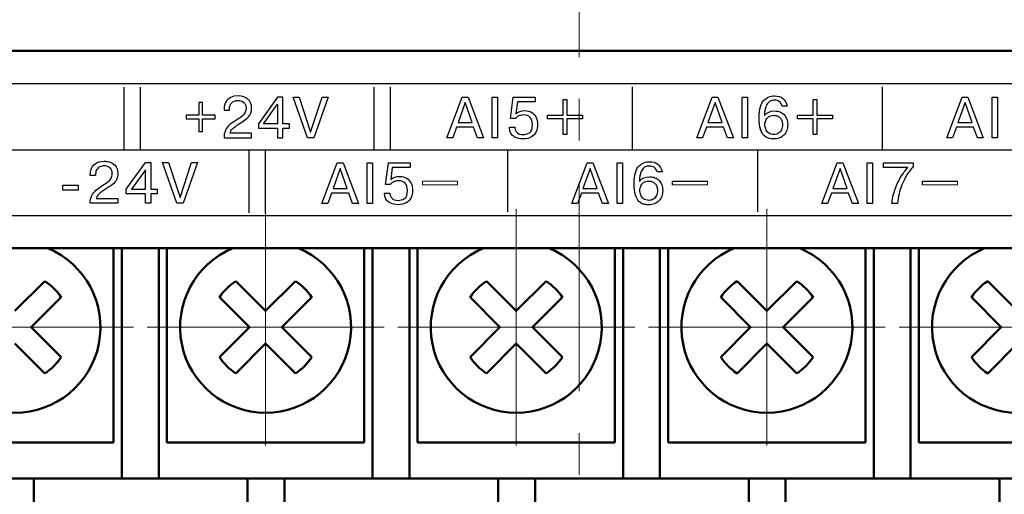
# Model space of a CAD drawing. Header units: millimetres. Extents: x 2171 to 3064, y 1134 to 1531.
# Tile 6 of 44: x 2239 to 2269, y 1279 to 1294. Entities that reach past the tile are written whole.
import ezdxf

# ---------------------------------------------------------------- set-up
doc = ezdxf.new("R2010")
doc.units = ezdxf.units.MM
doc.linetypes.add('ACAD_ISO12W100', pattern=[21, 12, -3, 0, -3, 0, -3])
doc.linetypes.add('CENTER', pattern=[10.16, 6.35, -1.27, 1.27, -1.27])
for name, color, linetype, lineweight in [('main', 5, 'Continuous', 50), ('size', 7, 'Continuous', 20), ('text', 7, 'Continuous', 20), ('ОСЕВЫЕ', 1, 'CENTER', 15)]:
    doc.layers.add(name, color=color, linetype=linetype, lineweight=lineweight)
doc.styles.add('GOST', font='GOST.shx', dxfattribs={"oblique": 15})
doc.styles.add('K5_TEXTSTYLE', font='win_eskd.shx', dxfattribs={"width": 0.8, "oblique": 15, "height": 3.5})
doc.dimstyles.new('ISO-25', dxfattribs={"dimtxt": 3.5, "dimasz": 4, "dimexe": 1.25, "dimexo": 0.625, "dimgap": 1, "dimtad": 1, "dimdec": 1, "dimrnd": 0.5, "dimtxsty": 'K5_TEXTSTYLE', "dimcen": 0, "dimclrd": 256, "dimclre": 256, "dimadec": 0, "dimazin": 2, "dimtfac": 1, "dimtdec": 1, "dimtmove": 0, "dimatfit": 1, "dimfxl": 1, "dimlwd": -1, "dimarcsym": 2})

# ---------------------------------------------------------------- blocks, each defined once
blk = doc.blocks.new('*D101')
at = {"layer": 'Defpoints', "color": 0}
for p in [(2224.361, 1372.402), (2207.334, 1262.402), (2279.361, 1262.402)]:
    blk.add_point(p, dxfattribs=at)
at = {"layer": 'size', "linetype": 'ACAD_ISO12W100', "lineweight": -2, "ltscale": 5}
for p, q in [((2223.736, 1372.402), (2206.084, 1372.402)), ((2278.736, 1262.402), (2206.084, 1262.402))]:
    blk.add_line(p, q, dxfattribs=at)
at = {"layer": 'size', "ltscale": 5}
blk.add_line((2207.334, 1368.402), (2207.334, 1266.402), dxfattribs=at)
at = {"layer": 'size'}
for points in [[(2208.001, 1368.402), (2206.668, 1368.402), (2207.334, 1372.402)], [(2206.668, 1266.402), (2208.001, 1266.402), (2207.334, 1262.402)]]:
    blk.add_solid(points, dxfattribs=at)
at = {"layer": 'size', "color": 0, "linetype": 'ByBlock', "ltscale": 100, "insert": (2204.584, 1317.402), "char_height": 3.5, "attachment_point": 5, "rotation": 90, "style": 'GOST'}
blk.add_mtext('110', dxfattribs=at)

msp = doc.modelspace()

# ---------------------------------------------------------------- linework, layer by layer
msp.add_lwpolyline([(2228.161, 1287.599), (2283.561, 1287.599), (2283.561, 1291.599), (2228.161, 1291.599)], close=True)
for points in [[(2242.027, 1289.6), (2242.027, 1289.6), (2242.027, 1291.5), (2242.027, 1291.5)], [(2242.526, 1289.6), (2242.526, 1289.6), (2242.526, 1291.5), (2242.526, 1291.5)], [(2249.627, 1289.6), (2249.627, 1289.6), (2249.627, 1291.5), (2249.627, 1291.5)], [(2250.126, 1289.6), (2250.126, 1289.6), (2250.126, 1291.5), (2250.126, 1291.5)], [(2257.481, 1289.612), (2257.481, 1289.612), (2257.481, 1291.512), (2257.481, 1291.512)], [(2265.081, 1289.612), (2265.081, 1289.612), (2265.081, 1291.512), (2265.081, 1291.512)], [(2246.691, 1291.196), (2246.691, 1291.196), (2246.111, 1290.386), (2246.111, 1290.386)], [(2246.859, 1291.196), (2246.859, 1291.196), (2246.691, 1291.196), (2246.691, 1291.196)], [(2246.859, 1290.386), (2246.859, 1290.386), (2246.859, 1291.196), (2246.859, 1291.196)], [(2247.169, 1291.196), (2247.169, 1291.196), (2247.35, 1291.196), (2247.35, 1291.196)], [(2247.601, 1289.961), (2247.601, 1289.961), (2247.169, 1291.196), (2247.169, 1291.196)], [(2247.35, 1291.196), (2247.35, 1291.196), (2247.7, 1290.131), (2247.7, 1290.131)], [(2247.7, 1290.131), (2247.7, 1290.131), (2248.049, 1291.196), (2248.049, 1291.196)], [(2248.231, 1291.196), (2248.231, 1291.196), (2247.8, 1289.961), (2247.8, 1289.961)], [(2248.049, 1291.196), (2248.049, 1291.196), (2248.231, 1291.196), (2248.231, 1291.196)], [(2251.84, 1289.961), (2251.84, 1289.961), (2252.307, 1291.196), (2252.307, 1291.196)], [(2252.307, 1291.196), (2252.307, 1291.196), (2252.484, 1291.196), (2252.484, 1291.196)], [(2252.484, 1291.196), (2252.484, 1291.196), (2252.951, 1289.961), (2252.951, 1289.961)], [(2253.217, 1289.961), (2253.217, 1289.961), (2253.217, 1291.196), (2253.217, 1291.196)], [(2253.217, 1291.196), (2253.217, 1291.196), (2253.383, 1291.196), (2253.383, 1291.196)], [(2253.383, 1291.196), (2253.383, 1291.196), (2253.383, 1289.961), (2253.383, 1289.961)], [(2253.775, 1290.544), (2253.775, 1290.544), (2253.862, 1291.196), (2253.862, 1291.196)], [(2253.862, 1291.196), (2253.862, 1291.196), (2254.529, 1291.196), (2254.529, 1291.196)], [(2254.529, 1291.196), (2254.529, 1291.196), (2254.529, 1291.056), (2254.529, 1291.056)], [(2255.378, 1291.12), (2255.378, 1291.12), (2255.487, 1291.12), (2255.487, 1291.12)], [(2255.378, 1290.642), (2255.378, 1290.642), (2255.378, 1291.12), (2255.378, 1291.12)], [(2255.487, 1291.12), (2255.487, 1291.12), (2255.487, 1290.642), (2255.487, 1290.642)], [(2259.44, 1289.961), (2259.44, 1289.961), (2259.907, 1291.196), (2259.907, 1291.196)], [(2259.907, 1291.196), (2259.907, 1291.196), (2260.084, 1291.196), (2260.084, 1291.196)], [(2260.084, 1291.196), (2260.084, 1291.196), (2260.551, 1289.961), (2260.551, 1289.961)], [(2260.817, 1289.961), (2260.817, 1289.961), (2260.817, 1291.196), (2260.817, 1291.196)], [(2260.817, 1291.196), (2260.817, 1291.196), (2260.983, 1291.196), (2260.983, 1291.196)], [(2260.983, 1291.196), (2260.983, 1291.196), (2260.983, 1289.961), (2260.983, 1289.961)], [(2262.978, 1291.12), (2262.978, 1291.12), (2263.087, 1291.12), (2263.087, 1291.12)], [(2262.978, 1290.642), (2262.978, 1290.642), (2262.978, 1291.12), (2262.978, 1291.12)], [(2263.087, 1291.12), (2263.087, 1291.12), (2263.087, 1290.642), (2263.087, 1290.642)], [(2267.04, 1289.961), (2267.04, 1289.961), (2267.507, 1291.196), (2267.507, 1291.196)], [(2267.507, 1291.196), (2267.507, 1291.196), (2267.684, 1291.196), (2267.684, 1291.196)], [(2267.684, 1291.196), (2267.684, 1291.196), (2268.151, 1289.961), (2268.151, 1289.961)], [(2268.417, 1289.961), (2268.417, 1289.961), (2268.417, 1291.196), (2268.417, 1291.196)], [(2268.417, 1291.196), (2268.417, 1291.196), (2268.583, 1291.196), (2268.583, 1291.196)], [(2268.583, 1291.196), (2268.583, 1291.196), (2268.583, 1289.961), (2268.583, 1289.961)], [(2244.299, 1291.028), (2244.299, 1291.028), (2244.299, 1290.642), (2244.299, 1290.642)], [(2244.408, 1291.028), (2244.408, 1291.028), (2244.299, 1291.028), (2244.299, 1291.028)], [(2244.408, 1290.642), (2244.408, 1290.642), (2244.408, 1291.028), (2244.408, 1291.028)], [(2245.069, 1290.839), (2245.069, 1290.839), (2245.069, 1290.802), (2245.069, 1290.802)], [(2245.069, 1290.802), (2245.069, 1290.802), (2245.232, 1290.802), (2245.232, 1290.802)], [(2246.27, 1290.386), (2246.27, 1290.386), (2246.693, 1290.979), (2246.693, 1290.979)], [(2246.693, 1290.979), (2246.693, 1290.979), (2246.693, 1290.386), (2246.693, 1290.386)], [(2252.395, 1291.028), (2252.395, 1291.028), (2252.18, 1290.42), (2252.18, 1290.42)], [(2252.61, 1290.42), (2252.61, 1290.42), (2252.395, 1291.028), (2252.395, 1291.028)], [(2254.529, 1291.056), (2254.529, 1291.056), (2253.984, 1291.056), (2253.984, 1291.056)], [(2259.995, 1291.028), (2259.995, 1291.028), (2259.78, 1290.42), (2259.78, 1290.42)], [(2260.21, 1290.42), (2260.21, 1290.42), (2259.995, 1291.028), (2259.995, 1291.028)], [(2267.595, 1291.028), (2267.595, 1291.028), (2267.38, 1290.42), (2267.38, 1290.42)], [(2267.81, 1290.42), (2267.81, 1290.42), (2267.595, 1291.028), (2267.595, 1291.028)], [(2244.299, 1290.642), (2244.299, 1290.642), (2243.913, 1290.642), (2243.913, 1290.642)], [(2243.913, 1290.642), (2243.913, 1290.642), (2243.913, 1290.532), (2243.913, 1290.532)], [(2243.913, 1290.532), (2243.913, 1290.532), (2244.299, 1290.532), (2244.299, 1290.532)], [(2244.299, 1290.532), (2244.299, 1290.532), (2244.299, 1290.146), (2244.299, 1290.146)], [(2244.795, 1290.642), (2244.795, 1290.642), (2244.408, 1290.642), (2244.408, 1290.642)], [(2244.408, 1290.532), (2244.408, 1290.532), (2244.795, 1290.532), (2244.795, 1290.532)], [(2244.408, 1290.146), (2244.408, 1290.146), (2244.408, 1290.532), (2244.408, 1290.532)], [(2244.795, 1290.532), (2244.795, 1290.532), (2244.795, 1290.642), (2244.795, 1290.642)], [(2253.931, 1290.544), (2253.931, 1290.544), (2253.775, 1290.544), (2253.775, 1290.544)], [(2254.9, 1290.533), (2254.9, 1290.533), (2254.9, 1290.642), (2254.9, 1290.642)], [(2254.9, 1290.642), (2254.9, 1290.642), (2255.378, 1290.642), (2255.378, 1290.642)], [(2255.378, 1290.533), (2255.378, 1290.533), (2254.9, 1290.533), (2254.9, 1290.533)], [(2255.378, 1290.054), (2255.378, 1290.054), (2255.378, 1290.533), (2255.378, 1290.533)], [(2255.487, 1290.642), (2255.487, 1290.642), (2255.965, 1290.642), (2255.965, 1290.642)], [(2255.487, 1290.533), (2255.487, 1290.533), (2255.487, 1290.054), (2255.487, 1290.054)], [(2255.965, 1290.533), (2255.965, 1290.533), (2255.487, 1290.533), (2255.487, 1290.533)], [(2255.965, 1290.642), (2255.965, 1290.642), (2255.965, 1290.533), (2255.965, 1290.533)], [(2262.5, 1290.533), (2262.5, 1290.533), (2262.5, 1290.642), (2262.5, 1290.642)], [(2262.5, 1290.642), (2262.5, 1290.642), (2262.978, 1290.642), (2262.978, 1290.642)], [(2262.978, 1290.533), (2262.978, 1290.533), (2262.5, 1290.533), (2262.5, 1290.533)], [(2262.978, 1290.054), (2262.978, 1290.054), (2262.978, 1290.533), (2262.978, 1290.533)], [(2263.087, 1290.642), (2263.087, 1290.642), (2263.565, 1290.642), (2263.565, 1290.642)], [(2263.087, 1290.533), (2263.087, 1290.533), (2263.087, 1290.054), (2263.087, 1290.054)], [(2263.565, 1290.533), (2263.565, 1290.533), (2263.087, 1290.533), (2263.087, 1290.533)], [(2263.565, 1290.642), (2263.565, 1290.642), (2263.565, 1290.533), (2263.565, 1290.533)], [(2246.111, 1290.386), (2246.111, 1290.386), (2246.111, 1290.247), (2246.111, 1290.247)], [(2246.111, 1290.247), (2246.111, 1290.247), (2246.693, 1290.247), (2246.693, 1290.247)], [(2246.693, 1290.386), (2246.693, 1290.386), (2246.27, 1290.386), (2246.27, 1290.386)], [(2246.693, 1290.247), (2246.693, 1290.247), (2246.693, 1289.961), (2246.693, 1289.961)], [(2247.053, 1290.386), (2247.053, 1290.386), (2246.859, 1290.386), (2246.859, 1290.386)], [(2246.859, 1290.247), (2246.859, 1290.247), (2247.053, 1290.247), (2247.053, 1290.247)], [(2246.859, 1289.961), (2246.859, 1289.961), (2246.859, 1290.247), (2246.859, 1290.247)], [(2247.053, 1290.247), (2247.053, 1290.247), (2247.053, 1290.386), (2247.053, 1290.386)], [(2252.134, 1290.28), (2252.134, 1290.28), (2252.018, 1289.961), (2252.018, 1289.961)], [(2252.656, 1290.28), (2252.656, 1290.28), (2252.134, 1290.28), (2252.134, 1290.28)], [(2252.18, 1290.42), (2252.18, 1290.42), (2252.61, 1290.42), (2252.61, 1290.42)], [(2252.773, 1289.961), (2252.773, 1289.961), (2252.656, 1290.28), (2252.656, 1290.28)], [(2259.734, 1290.28), (2259.734, 1290.28), (2259.618, 1289.961), (2259.618, 1289.961)], [(2260.256, 1290.28), (2260.256, 1290.28), (2259.734, 1290.28), (2259.734, 1290.28)], [(2259.78, 1290.42), (2259.78, 1290.42), (2260.21, 1290.42), (2260.21, 1290.42)], [(2260.373, 1289.961), (2260.373, 1289.961), (2260.256, 1290.28), (2260.256, 1290.28)], [(2267.334, 1290.28), (2267.334, 1290.28), (2267.218, 1289.961), (2267.218, 1289.961)], [(2267.856, 1290.28), (2267.856, 1290.28), (2267.334, 1290.28), (2267.334, 1290.28)], [(2267.38, 1290.42), (2267.38, 1290.42), (2267.81, 1290.42), (2267.81, 1290.42)], [(2267.973, 1289.961), (2267.973, 1289.961), (2267.856, 1290.28), (2267.856, 1290.28)], [(2244.299, 1290.146), (2244.299, 1290.146), (2244.408, 1290.146), (2244.408, 1290.146)], [(2245.066, 1289.961), (2245.066, 1289.961), (2245.902, 1289.961), (2245.902, 1289.961)], [(2245.902, 1289.961), (2245.902, 1289.961), (2245.902, 1290.1), (2245.902, 1290.1)], [(2246.693, 1289.961), (2246.693, 1289.961), (2246.859, 1289.961), (2246.859, 1289.961)], [(2247.8, 1289.961), (2247.8, 1289.961), (2247.601, 1289.961), (2247.601, 1289.961)], [(2252.018, 1289.961), (2252.018, 1289.961), (2251.84, 1289.961), (2251.84, 1289.961)], [(2252.951, 1289.961), (2252.951, 1289.961), (2252.773, 1289.961), (2252.773, 1289.961)], [(2253.383, 1289.961), (2253.383, 1289.961), (2253.217, 1289.961), (2253.217, 1289.961)], [(2255.487, 1290.054), (2255.487, 1290.054), (2255.378, 1290.054), (2255.378, 1290.054)], [(2259.618, 1289.961), (2259.618, 1289.961), (2259.44, 1289.961), (2259.44, 1289.961)], [(2260.551, 1289.961), (2260.551, 1289.961), (2260.373, 1289.961), (2260.373, 1289.961)], [(2260.983, 1289.961), (2260.983, 1289.961), (2260.817, 1289.961), (2260.817, 1289.961)], [(2263.087, 1290.054), (2263.087, 1290.054), (2262.978, 1290.054), (2262.978, 1290.054)], [(2267.218, 1289.961), (2267.218, 1289.961), (2267.04, 1289.961), (2267.04, 1289.961)], [(2268.151, 1289.961), (2268.151, 1289.961), (2267.973, 1289.961), (2267.973, 1289.961)], [(2268.583, 1289.961), (2268.583, 1289.961), (2268.417, 1289.961), (2268.417, 1289.961)], [(2228.535, 1289.597), (2228.535, 1289.597), (2283.181, 1289.594), (2283.181, 1289.594)], [(2253.681, 1289.596), (2253.681, 1289.596), (2253.681, 1287.712), (2253.681, 1287.712)], [(2261.281, 1289.595), (2261.281, 1289.595), (2261.281, 1287.712), (2261.281, 1287.712)], [(2245.822, 1289.576), (2245.822, 1289.576), (2245.822, 1287.676), (2245.822, 1287.676)], [(2246.321, 1289.576), (2246.321, 1289.576), (2246.321, 1287.676), (2246.321, 1287.676)], [(2242.093, 1288.401), (2242.093, 1288.401), (2242.675, 1289.209), (2242.675, 1289.209)], [(2242.675, 1288.989), (2242.675, 1288.989), (2242.252, 1288.399), (2242.252, 1288.399)], [(2242.675, 1289.209), (2242.675, 1289.209), (2242.841, 1289.209), (2242.841, 1289.209)], [(2242.675, 1288.399), (2242.675, 1288.399), (2242.675, 1288.989), (2242.675, 1288.989)], [(2242.841, 1289.209), (2242.841, 1289.209), (2242.841, 1288.399), (2242.841, 1288.399)], [(2243.198, 1289.209), (2243.198, 1289.209), (2243.379, 1289.209), (2243.379, 1289.209)], [(2243.63, 1287.974), (2243.63, 1287.974), (2243.198, 1289.209), (2243.198, 1289.209)], [(2243.379, 1289.209), (2243.379, 1289.209), (2243.73, 1288.144), (2243.73, 1288.144)], [(2243.73, 1288.144), (2243.73, 1288.144), (2244.078, 1289.209), (2244.078, 1289.209)], [(2244.26, 1289.209), (2244.26, 1289.209), (2243.829, 1287.974), (2243.829, 1287.974)], [(2244.078, 1289.209), (2244.078, 1289.209), (2244.26, 1289.209), (2244.26, 1289.209)], [(2248.04, 1287.96), (2248.04, 1287.96), (2248.507, 1289.196), (2248.507, 1289.196)], [(2248.595, 1289.028), (2248.595, 1289.028), (2248.38, 1288.42), (2248.38, 1288.42)], [(2248.507, 1289.196), (2248.507, 1289.196), (2248.684, 1289.196), (2248.684, 1289.196)], [(2248.81, 1288.42), (2248.81, 1288.42), (2248.595, 1289.028), (2248.595, 1289.028)], [(2248.684, 1289.196), (2248.684, 1289.196), (2249.151, 1287.96), (2249.151, 1287.96)], [(2249.417, 1287.96), (2249.417, 1287.96), (2249.417, 1289.196), (2249.417, 1289.196)], [(2249.417, 1289.196), (2249.417, 1289.196), (2249.583, 1289.196), (2249.583, 1289.196)], [(2249.583, 1289.196), (2249.583, 1289.196), (2249.583, 1287.96), (2249.583, 1287.96)], [(2249.975, 1288.544), (2249.975, 1288.544), (2250.062, 1289.196), (2250.062, 1289.196)], [(2250.062, 1289.196), (2250.062, 1289.196), (2250.729, 1289.196), (2250.729, 1289.196)], [(2250.729, 1289.056), (2250.729, 1289.056), (2250.183, 1289.056), (2250.183, 1289.056)], [(2250.729, 1289.196), (2250.729, 1289.196), (2250.729, 1289.056), (2250.729, 1289.056)], [(2255.64, 1287.96), (2255.64, 1287.96), (2256.107, 1289.196), (2256.107, 1289.196)], [(2256.195, 1289.028), (2256.195, 1289.028), (2255.98, 1288.42), (2255.98, 1288.42)], [(2256.107, 1289.196), (2256.107, 1289.196), (2256.284, 1289.196), (2256.284, 1289.196)], [(2256.41, 1288.42), (2256.41, 1288.42), (2256.195, 1289.028), (2256.195, 1289.028)], [(2256.284, 1289.196), (2256.284, 1289.196), (2256.751, 1287.96), (2256.751, 1287.96)], [(2257.017, 1287.96), (2257.017, 1287.96), (2257.017, 1289.196), (2257.017, 1289.196)], [(2257.017, 1289.196), (2257.017, 1289.196), (2257.183, 1289.196), (2257.183, 1289.196)], [(2257.183, 1289.196), (2257.183, 1289.196), (2257.183, 1287.96), (2257.183, 1287.96)], [(2263.24, 1287.96), (2263.24, 1287.96), (2263.707, 1289.196), (2263.707, 1289.196)], [(2263.795, 1289.028), (2263.795, 1289.028), (2263.58, 1288.42), (2263.58, 1288.42)], [(2263.707, 1289.196), (2263.707, 1289.196), (2263.884, 1289.196), (2263.884, 1289.196)], [(2264.01, 1288.42), (2264.01, 1288.42), (2263.795, 1289.028), (2263.795, 1289.028)], [(2263.884, 1289.196), (2263.884, 1289.196), (2264.351, 1287.96), (2264.351, 1287.96)], [(2264.617, 1287.96), (2264.617, 1287.96), (2264.617, 1289.196), (2264.617, 1289.196)], [(2264.617, 1289.196), (2264.617, 1289.196), (2264.783, 1289.196), (2264.783, 1289.196)], [(2264.783, 1289.196), (2264.783, 1289.196), (2264.783, 1287.96), (2264.783, 1287.96)], [(2265.119, 1289.196), (2265.119, 1289.196), (2266.02, 1289.196), (2266.02, 1289.196)], [(2265.119, 1289.056), (2265.119, 1289.056), (2265.119, 1289.196), (2265.119, 1289.196)], [(2265.858, 1289.056), (2265.858, 1289.056), (2265.119, 1289.056), (2265.119, 1289.056)], [(2241.164, 1288.815), (2241.164, 1288.815), (2241.001, 1288.815), (2241.001, 1288.815)], [(2241.164, 1288.861), (2241.164, 1288.861), (2241.164, 1288.815), (2241.164, 1288.815)], [(2240.164, 1288.521), (2240.164, 1288.521), (2240.63, 1288.521), (2240.63, 1288.521)], [(2240.164, 1288.371), (2240.164, 1288.371), (2240.164, 1288.521), (2240.164, 1288.521)], [(2240.63, 1288.521), (2240.63, 1288.521), (2240.63, 1288.371), (2240.63, 1288.371)], [(2242.093, 1288.258), (2242.093, 1288.258), (2242.093, 1288.401), (2242.093, 1288.401)], [(2242.252, 1288.399), (2242.252, 1288.399), (2242.675, 1288.399), (2242.675, 1288.399)], [(2242.841, 1288.399), (2242.841, 1288.399), (2243.035, 1288.399), (2243.035, 1288.399)], [(2243.035, 1288.399), (2243.035, 1288.399), (2243.035, 1288.258), (2243.035, 1288.258)], [(2248.38, 1288.42), (2248.38, 1288.42), (2248.81, 1288.42), (2248.81, 1288.42)], [(2250.131, 1288.544), (2250.131, 1288.544), (2249.975, 1288.544), (2249.975, 1288.544)], [(2255.98, 1288.42), (2255.98, 1288.42), (2256.41, 1288.42), (2256.41, 1288.42)], [(2258.699, 1288.533), (2258.699, 1288.533), (2258.699, 1288.642), (2258.699, 1288.642)], [(2258.699, 1288.642), (2259.642, 1288.642), (2258.823, 1288.642), (2259.765, 1288.642)], [(2263.58, 1288.42), (2263.58, 1288.42), (2264.01, 1288.42), (2264.01, 1288.42)], [(2266.299, 1288.533), (2266.299, 1288.533), (2266.299, 1288.642), (2266.299, 1288.642)], [(2266.299, 1288.642), (2267.242, 1288.642), (2266.423, 1288.642), (2267.365, 1288.642)], [(2240.63, 1288.371), (2240.63, 1288.371), (2240.164, 1288.371), (2240.164, 1288.371)], [(2241.181, 1288.113), (2241.181, 1288.113), (2241.834, 1288.113), (2241.834, 1288.113)], [(2241.834, 1288.113), (2241.834, 1288.113), (2241.834, 1287.974), (2241.834, 1287.974)], [(2242.675, 1288.258), (2242.675, 1288.258), (2242.093, 1288.258), (2242.093, 1288.258)], [(2242.675, 1287.974), (2242.675, 1287.974), (2242.675, 1288.258), (2242.675, 1288.258)], [(2242.841, 1288.258), (2242.841, 1288.258), (2242.841, 1287.974), (2242.841, 1287.974)], [(2243.035, 1288.258), (2243.035, 1288.258), (2242.841, 1288.258), (2242.841, 1288.258)], [(2248.334, 1288.28), (2248.334, 1288.28), (2248.218, 1287.96), (2248.218, 1287.96)], [(2248.856, 1288.28), (2248.856, 1288.28), (2248.334, 1288.28), (2248.334, 1288.28)], [(2248.973, 1287.96), (2248.973, 1287.96), (2248.856, 1288.28), (2248.856, 1288.28)], [(2255.934, 1288.28), (2255.934, 1288.28), (2255.818, 1287.96), (2255.818, 1287.96)], [(2256.456, 1288.28), (2256.456, 1288.28), (2255.934, 1288.28), (2255.934, 1288.28)], [(2256.573, 1287.96), (2256.573, 1287.96), (2256.456, 1288.28), (2256.456, 1288.28)], [(2263.534, 1288.28), (2263.534, 1288.28), (2263.418, 1287.96), (2263.418, 1287.96)], [(2264.056, 1288.28), (2264.056, 1288.28), (2263.534, 1288.28), (2263.534, 1288.28)], [(2264.173, 1287.96), (2264.173, 1287.96), (2264.056, 1288.28), (2264.056, 1288.28)], [(2242.841, 1287.974), (2242.841, 1287.974), (2242.675, 1287.974), (2242.675, 1287.974)], [(2243.829, 1287.974), (2243.829, 1287.974), (2243.63, 1287.974), (2243.63, 1287.974)], [(2248.218, 1287.96), (2248.218, 1287.96), (2248.04, 1287.96), (2248.04, 1287.96)], [(2249.151, 1287.96), (2249.151, 1287.96), (2248.973, 1287.96), (2248.973, 1287.96)], [(2249.583, 1287.96), (2249.583, 1287.96), (2249.417, 1287.96), (2249.417, 1287.96)], [(2255.818, 1287.96), (2255.818, 1287.96), (2255.64, 1287.96), (2255.64, 1287.96)], [(2256.751, 1287.96), (2256.751, 1287.96), (2256.573, 1287.96), (2256.573, 1287.96)], [(2257.183, 1287.96), (2257.183, 1287.96), (2257.017, 1287.96), (2257.017, 1287.96)], [(2263.418, 1287.96), (2263.418, 1287.96), (2263.24, 1287.96), (2263.24, 1287.96)], [(2264.351, 1287.96), (2264.351, 1287.96), (2264.173, 1287.96), (2264.173, 1287.96)], [(2264.783, 1287.96), (2264.783, 1287.96), (2264.617, 1287.96), (2264.617, 1287.96)]]:
    msp.add_open_spline(points, degree=3)
for points, knots in [([(2245.232, 1290.802), (2245.232, 1290.802), (2245.232, 1290.848), (2245.232, 1290.848), (2245.232, 1290.848), (2245.232, 1290.994), (2245.33, 1291.093), (2245.487, 1291.093), (2245.487, 1291.093), (2245.635, 1291.093), (2245.736, 1291.01), (2245.736, 1290.857), (2245.736, 1290.857), (2245.736, 1290.668), (2245.586, 1290.589), (2245.484, 1290.524), (2245.484, 1290.524), (2245.244, 1290.372), (2245.064, 1290.259), (2245.066, 1289.961)], [0.5, 0.5, 0.5, 0.5, 0.5714286, 0.5714286, 0.5714286, 0.5714286, 0.6428571, 0.6428571, 0.6428571, 0.6428572, 0.7142857, 0.7142857, 0.7142857, 0.7142857, 0.7857143, 0.7857143, 0.7857143, 0.7857143, 0.8571429, 0.8571429, 0.8571429, 0.8571429]), ([(2245.902, 1290.1), (2245.902, 1290.1), (2245.249, 1290.1), (2245.249, 1290.1), (2245.249, 1290.1), (2245.272, 1290.19), (2245.341, 1290.264), (2245.508, 1290.37), (2245.508, 1290.37), (2245.796, 1290.554), (2245.905, 1290.628), (2245.905, 1290.859), (2245.905, 1290.859), (2245.905, 1291.095), (2245.745, 1291.233), (2245.493, 1291.233), (2245.493, 1291.233), (2245.117, 1291.233), (2245.069, 1290.95), (2245.069, 1290.839)], [0, 0, 0, 0, 0.0714286, 0.0714286, 0.0714286, 0.0714286, 0.1428571, 0.1428571, 0.1428571, 0.1428572, 0.2142857, 0.2142857, 0.2142857, 0.2142857, 0.2857143, 0.2857143, 0.2857143, 0.2857143, 0.3571429, 0.3571429, 0.3571429, 0.3571429]), ([(2261.497, 1290.644), (2261.497, 1290.644), (2261.504, 1290.644), (2261.504, 1290.644), (2261.504, 1290.644), (2261.571, 1290.731), (2261.672, 1290.774), (2261.806, 1290.774), (2261.806, 1290.774), (2261.865, 1290.774), (2261.918, 1290.764), (2261.967, 1290.745), (2261.967, 1290.745), (2262.015, 1290.726), (2262.057, 1290.699), (2262.092, 1290.662), (2262.092, 1290.662), (2262.128, 1290.624), (2262.155, 1290.58), (2262.174, 1290.529), (2262.174, 1290.529), (2262.193, 1290.478), (2262.203, 1290.422), (2262.203, 1290.36), (2262.203, 1290.36), (2262.203, 1290.293), (2262.193, 1290.233), (2262.174, 1290.178), (2262.174, 1290.178), (2262.154, 1290.124), (2262.126, 1290.078), (2262.088, 1290.039), (2262.088, 1290.039), (2262.052, 1290.003), (2262.008, 1289.974), (2261.956, 1289.954), (2261.956, 1289.954), (2261.903, 1289.934), (2261.844, 1289.924), (2261.779, 1289.924), (2261.779, 1289.924), (2261.719, 1289.924), (2261.665, 1289.93), (2261.617, 1289.943), (2261.617, 1289.943), (2261.57, 1289.956), (2261.525, 1289.984), (2261.481, 1290.026), (2261.481, 1290.026), (2261.438, 1290.069), (2261.403, 1290.135), (2261.376, 1290.224), (2261.376, 1290.224), (2261.349, 1290.313), (2261.336, 1290.425), (2261.336, 1290.563), (2261.336, 1290.563), (2261.336, 1290.831), (2261.384, 1291.01), (2261.479, 1291.099), (2261.479, 1291.099), (2261.575, 1291.188), (2261.682, 1291.233), (2261.802, 1291.233), (2261.802, 1291.233), (2262.012, 1291.233), (2262.14, 1291.13), (2262.185, 1290.923)], [0.32, 0.32, 0.32, 0.32, 0.36, 0.36, 0.36, 0.36, 0.4, 0.4, 0.4, 0.4, 0.44, 0.44, 0.44, 0.44, 0.48, 0.48, 0.48, 0.48, 0.52, 0.52, 0.52, 0.52, 0.56, 0.56, 0.56, 0.56, 0.6, 0.6, 0.6, 0.6, 0.64, 0.64, 0.64, 0.64, 0.68, 0.68, 0.68, 0.68, 0.72, 0.72, 0.72, 0.72, 0.76, 0.76, 0.76, 0.76, 0.8, 0.8, 0.8, 0.8, 0.84, 0.84, 0.84, 0.84, 0.88, 0.88, 0.88, 0.88, 0.92, 0.92, 0.92, 0.92, 0.96, 0.96, 0.96, 0.96, 1, 1, 1, 1]), ([(2262.185, 1290.923), (2262.185, 1290.923), (2262.036, 1290.923), (2262.036, 1290.923), (2262.036, 1290.923), (2262.017, 1290.991), (2261.987, 1291.038), (2261.948, 1291.063), (2261.948, 1291.063), (2261.909, 1291.088), (2261.86, 1291.1), (2261.8, 1291.1), (2261.8, 1291.1), (2261.763, 1291.1), (2261.728, 1291.095), (2261.698, 1291.086), (2261.698, 1291.086), (2261.667, 1291.076), (2261.637, 1291.056), (2261.607, 1291.025), (2261.607, 1291.025), (2261.578, 1290.994), (2261.553, 1290.948), (2261.534, 1290.887), (2261.534, 1290.887), (2261.522, 1290.851), (2261.513, 1290.813), (2261.507, 1290.774), (2261.507, 1290.774), (2261.501, 1290.736), (2261.497, 1290.692), (2261.497, 1290.644)], [0, 0, 0, 0, 0.04, 0.04, 0.04, 0.04, 0.08, 0.08, 0.08, 0.08, 0.12, 0.12, 0.12, 0.12, 0.16, 0.16, 0.16, 0.16, 0.2, 0.2, 0.2, 0.2, 0.24, 0.24, 0.24, 0.24, 0.28, 0.28, 0.28, 0.28, 0.32, 0.32, 0.32, 0.32]), ([(2253.984, 1291.056), (2253.984, 1291.056), (2253.935, 1290.691), (2253.935, 1290.691), (2253.935, 1290.691), (2254.007, 1290.754), (2254.1, 1290.785), (2254.213, 1290.785), (2254.213, 1290.785), (2254.294, 1290.785), (2254.363, 1290.767), (2254.422, 1290.73), (2254.422, 1290.73), (2254.48, 1290.694), (2254.524, 1290.644), (2254.554, 1290.579), (2254.554, 1290.579), (2254.584, 1290.515), (2254.599, 1290.443), (2254.599, 1290.363), (2254.599, 1290.363), (2254.599, 1290.281), (2254.585, 1290.208), (2254.556, 1290.141), (2254.556, 1290.141), (2254.526, 1290.076), (2254.478, 1290.023), (2254.412, 1289.983), (2254.412, 1289.983), (2254.345, 1289.943), (2254.26, 1289.924), (2254.157, 1289.924), (2254.157, 1289.924), (2254.069, 1289.924), (2253.981, 1289.945), (2253.894, 1289.988), (2253.894, 1289.988), (2253.807, 1290.031), (2253.756, 1290.127), (2253.741, 1290.277)], [0.6153846, 0.6153846, 0.6153846, 0.6153846, 0.6538462, 0.6538462, 0.6538462, 0.6538462, 0.6923077, 0.6923077, 0.6923077, 0.6923077, 0.7307692, 0.7307692, 0.7307692, 0.7307692, 0.7692308, 0.7692308, 0.7692308, 0.7692308, 0.8076923, 0.8076923, 0.8076923, 0.8076923, 0.8461538, 0.8461538, 0.8461538, 0.8461539, 0.8846154, 0.8846154, 0.8846154, 0.8846154, 0.9230769, 0.9230769, 0.9230769, 0.9230769, 0.9615385, 0.9615385, 0.9615385, 0.9615385, 1, 1, 1, 1]), ([(2253.741, 1290.277), (2253.741, 1290.277), (2253.903, 1290.277), (2253.903, 1290.277), (2253.903, 1290.277), (2253.907, 1290.248), (2253.914, 1290.223), (2253.924, 1290.199), (2253.924, 1290.199), (2253.934, 1290.175), (2253.949, 1290.151), (2253.969, 1290.126), (2253.969, 1290.126), (2254.006, 1290.079), (2254.069, 1290.056), (2254.157, 1290.056), (2254.157, 1290.056), (2254.225, 1290.056), (2254.29, 1290.075), (2254.352, 1290.112), (2254.352, 1290.112), (2254.414, 1290.149), (2254.444, 1290.232), (2254.444, 1290.361), (2254.444, 1290.361), (2254.444, 1290.458), (2254.419, 1290.53), (2254.369, 1290.579), (2254.369, 1290.579), (2254.319, 1290.628), (2254.254, 1290.652), (2254.172, 1290.652), (2254.172, 1290.652), (2254.141, 1290.652), (2254.109, 1290.648), (2254.078, 1290.639), (2254.078, 1290.639), (2254.046, 1290.631), (2254.017, 1290.618), (2253.991, 1290.602), (2253.991, 1290.602), (2253.964, 1290.585), (2253.944, 1290.566), (2253.931, 1290.544)], [0, 0, 0, 0, 0.0384615, 0.0384615, 0.0384615, 0.0384615, 0.0769231, 0.0769231, 0.0769231, 0.0769231, 0.1153846, 0.1153846, 0.1153846, 0.1153846, 0.1538462, 0.1538462, 0.1538462, 0.1538462, 0.1923077, 0.1923077, 0.1923077, 0.1923077, 0.2307692, 0.2307692, 0.2307692, 0.2307692, 0.2692308, 0.2692308, 0.2692308, 0.2692308, 0.3076923, 0.3076923, 0.3076923, 0.3076923, 0.3461538, 0.3461538, 0.3461538, 0.3461539, 0.3846154, 0.3846154, 0.3846154, 0.3846154, 0.4230769, 0.4230769, 0.4230769, 0.4230769]), ([(2261.511, 1290.356), (2261.511, 1290.316), (2261.519, 1290.273), (2261.534, 1290.226), (2261.534, 1290.226), (2261.549, 1290.179), (2261.577, 1290.139), (2261.619, 1290.106), (2261.619, 1290.106), (2261.66, 1290.073), (2261.716, 1290.056), (2261.787, 1290.056), (2261.787, 1290.056), (2261.841, 1290.056), (2261.887, 1290.069), (2261.926, 1290.096), (2261.926, 1290.096), (2261.965, 1290.122), (2261.995, 1290.158), (2262.014, 1290.204), (2262.014, 1290.204), (2262.034, 1290.25), (2262.044, 1290.303), (2262.044, 1290.361), (2262.044, 1290.361), (2262.044, 1290.404), (2262.038, 1290.443), (2262.026, 1290.477), (2262.026, 1290.477), (2262.013, 1290.511), (2261.996, 1290.54), (2261.974, 1290.564), (2261.974, 1290.564), (2261.953, 1290.589), (2261.925, 1290.608), (2261.892, 1290.622), (2261.892, 1290.622), (2261.858, 1290.635), (2261.822, 1290.642), (2261.783, 1290.642), (2261.783, 1290.642), (2261.717, 1290.642), (2261.663, 1290.627), (2261.623, 1290.597), (2261.623, 1290.597), (2261.582, 1290.567), (2261.554, 1290.531), (2261.536, 1290.488), (2261.536, 1290.488), (2261.52, 1290.445), (2261.511, 1290.401), (2261.511, 1290.356)], [0, 0, 0, 0, 0.076923, 0.076923, 0.076923, 0.076923, 0.153846, 0.153846, 0.153846, 0.153846, 0.230769, 0.230769, 0.230769, 0.230769, 0.307692, 0.307692, 0.307692, 0.307692, 0.384615, 0.384615, 0.384615, 0.384615, 0.461538, 0.461538, 0.461538, 0.461538, 0.538462, 0.538462, 0.538462, 0.538462, 0.615385, 0.615385, 0.615385, 0.615385, 0.692308, 0.692308, 0.692308, 0.692308, 0.769231, 0.769231, 0.769231, 0.769231, 0.846154, 0.846154, 0.846154, 0.846154, 0.923077, 0.923077, 0.923077, 0.923077, 1, 1, 1, 1]), ([(2241.834, 1287.974), (2241.834, 1287.974), (2240.997, 1287.974), (2240.997, 1287.974), (2240.997, 1287.974), (2240.997, 1288.063), (2241.013, 1288.139), (2241.044, 1288.201), (2241.044, 1288.201), (2241.074, 1288.263), (2241.118, 1288.317), (2241.174, 1288.365), (2241.174, 1288.365), (2241.23, 1288.412), (2241.311, 1288.469), (2241.415, 1288.537), (2241.415, 1288.537), (2241.471, 1288.572), (2241.516, 1288.602), (2241.549, 1288.629), (2241.549, 1288.629), (2241.582, 1288.655), (2241.61, 1288.688), (2241.633, 1288.728), (2241.633, 1288.728), (2241.656, 1288.767), (2241.667, 1288.815), (2241.667, 1288.87), (2241.667, 1288.87), (2241.667, 1288.941), (2241.646, 1288.998), (2241.603, 1289.041), (2241.603, 1289.041), (2241.56, 1289.085), (2241.499, 1289.106), (2241.42, 1289.106), (2241.42, 1289.106), (2241.371, 1289.106), (2241.328, 1289.097), (2241.29, 1289.078), (2241.29, 1289.078), (2241.251, 1289.059), (2241.221, 1289.031), (2241.198, 1288.994), (2241.198, 1288.994), (2241.175, 1288.956), (2241.164, 1288.912), (2241.164, 1288.861)], [0.0322581, 0.0322581, 0.0322581, 0.0322581, 0.0645161, 0.0645161, 0.0645161, 0.0645161, 0.0967742, 0.0967742, 0.0967742, 0.0967742, 0.1290323, 0.1290323, 0.1290323, 0.1290323, 0.1612903, 0.1612903, 0.1612903, 0.1612903, 0.1935484, 0.1935484, 0.1935484, 0.1935484, 0.2258065, 0.2258065, 0.2258065, 0.2258065, 0.2580645, 0.2580645, 0.2580645, 0.2580645, 0.2903226, 0.2903226, 0.2903226, 0.2903226, 0.3225806, 0.3225806, 0.3225806, 0.3225807, 0.3548387, 0.3548387, 0.3548387, 0.3548387, 0.3870968, 0.3870968, 0.3870968, 0.3870968, 0.4193548, 0.4193548, 0.4193548, 0.4193548]), ([(2241.001, 1288.815), (2241.001, 1288.815), (2241.001, 1288.852), (2241.001, 1288.852), (2241.001, 1288.852), (2241.001, 1288.898), (2241.01, 1288.95), (2241.03, 1289.01), (2241.03, 1289.01), (2241.048, 1289.069), (2241.09, 1289.123), (2241.153, 1289.172), (2241.153, 1289.172), (2241.217, 1289.221), (2241.307, 1289.246), (2241.425, 1289.246), (2241.425, 1289.246), (2241.468, 1289.246), (2241.52, 1289.239), (2241.58, 1289.226), (2241.58, 1289.226), (2241.639, 1289.213), (2241.697, 1289.178), (2241.753, 1289.122), (2241.753, 1289.122), (2241.809, 1289.067), (2241.837, 1288.983), (2241.837, 1288.872), (2241.837, 1288.872), (2241.837, 1288.809), (2241.828, 1288.756), (2241.811, 1288.71), (2241.811, 1288.71), (2241.793, 1288.665), (2241.761, 1288.62), (2241.713, 1288.574), (2241.713, 1288.574), (2241.665, 1288.528), (2241.596, 1288.478), (2241.505, 1288.423), (2241.505, 1288.423), (2241.469, 1288.401), (2241.436, 1288.38), (2241.407, 1288.361), (2241.407, 1288.361), (2241.379, 1288.342), (2241.353, 1288.323), (2241.331, 1288.307), (2241.331, 1288.307), (2241.309, 1288.29), (2241.289, 1288.273), (2241.272, 1288.257), (2241.272, 1288.257), (2241.256, 1288.241), (2241.241, 1288.225), (2241.229, 1288.21), (2241.229, 1288.21), (2241.206, 1288.179), (2241.189, 1288.146), (2241.181, 1288.113)], [0.483871, 0.483871, 0.483871, 0.483871, 0.516129, 0.516129, 0.516129, 0.516129, 0.5483871, 0.5483871, 0.5483871, 0.5483871, 0.5806452, 0.5806452, 0.5806452, 0.5806452, 0.6129032, 0.6129032, 0.6129032, 0.6129032, 0.6451613, 0.6451613, 0.6451613, 0.6451613, 0.6774194, 0.6774194, 0.6774194, 0.6774194, 0.7096774, 0.7096774, 0.7096774, 0.7096774, 0.7419355, 0.7419355, 0.7419355, 0.7419355, 0.7741935, 0.7741935, 0.7741935, 0.7741936, 0.8064516, 0.8064516, 0.8064516, 0.8064516, 0.8387097, 0.8387097, 0.8387097, 0.8387097, 0.8709677, 0.8709677, 0.8709677, 0.8709678, 0.9032258, 0.9032258, 0.9032258, 0.9032258, 0.9354839, 0.9354839, 0.9354839, 0.9354839, 0.9677419, 0.9677419, 0.9677419, 0.9677419]), ([(2250.183, 1289.056), (2250.183, 1289.056), (2250.135, 1288.691), (2250.135, 1288.691), (2250.135, 1288.691), (2250.207, 1288.753), (2250.299, 1288.785), (2250.413, 1288.785), (2250.413, 1288.785), (2250.494, 1288.785), (2250.563, 1288.767), (2250.621, 1288.73), (2250.621, 1288.73), (2250.68, 1288.694), (2250.724, 1288.643), (2250.754, 1288.579), (2250.754, 1288.579), (2250.784, 1288.515), (2250.799, 1288.443), (2250.799, 1288.363), (2250.799, 1288.363), (2250.799, 1288.281), (2250.785, 1288.207), (2250.755, 1288.141), (2250.755, 1288.141), (2250.726, 1288.075), (2250.678, 1288.022), (2250.611, 1287.983), (2250.611, 1287.983), (2250.545, 1287.943), (2250.46, 1287.923), (2250.357, 1287.923), (2250.357, 1287.923), (2250.269, 1287.923), (2250.181, 1287.945), (2250.094, 1287.988), (2250.094, 1287.988), (2250.007, 1288.031), (2249.956, 1288.127), (2249.941, 1288.277)], [0.6153846, 0.6153846, 0.6153846, 0.6153846, 0.6538462, 0.6538462, 0.6538462, 0.6538462, 0.6923077, 0.6923077, 0.6923077, 0.6923077, 0.7307692, 0.7307692, 0.7307692, 0.7307692, 0.7692308, 0.7692308, 0.7692308, 0.7692308, 0.8076923, 0.8076923, 0.8076923, 0.8076923, 0.8461538, 0.8461538, 0.8461538, 0.8461539, 0.8846154, 0.8846154, 0.8846154, 0.8846154, 0.9230769, 0.9230769, 0.9230769, 0.9230769, 0.9615385, 0.9615385, 0.9615385, 0.9615385, 1, 1, 1, 1]), ([(2257.697, 1288.644), (2257.697, 1288.644), (2257.704, 1288.644), (2257.704, 1288.644), (2257.704, 1288.644), (2257.771, 1288.73), (2257.872, 1288.774), (2258.006, 1288.774), (2258.006, 1288.774), (2258.065, 1288.774), (2258.118, 1288.764), (2258.166, 1288.745), (2258.166, 1288.745), (2258.215, 1288.726), (2258.257, 1288.698), (2258.292, 1288.661), (2258.292, 1288.661), (2258.328, 1288.624), (2258.355, 1288.58), (2258.374, 1288.529), (2258.374, 1288.529), (2258.393, 1288.478), (2258.403, 1288.422), (2258.403, 1288.359), (2258.403, 1288.359), (2258.403, 1288.293), (2258.393, 1288.233), (2258.374, 1288.178), (2258.374, 1288.178), (2258.354, 1288.124), (2258.326, 1288.077), (2258.288, 1288.039), (2258.288, 1288.039), (2258.252, 1288.003), (2258.208, 1287.974), (2258.156, 1287.954), (2258.156, 1287.954), (2258.103, 1287.934), (2258.044, 1287.923), (2257.979, 1287.923), (2257.979, 1287.923), (2257.919, 1287.923), (2257.865, 1287.93), (2257.817, 1287.943), (2257.817, 1287.943), (2257.77, 1287.956), (2257.725, 1287.984), (2257.681, 1288.026), (2257.681, 1288.026), (2257.638, 1288.069), (2257.603, 1288.135), (2257.576, 1288.224), (2257.576, 1288.224), (2257.549, 1288.312), (2257.536, 1288.425), (2257.536, 1288.563), (2257.536, 1288.563), (2257.536, 1288.831), (2257.584, 1289.009), (2257.679, 1289.099), (2257.679, 1289.099), (2257.775, 1289.188), (2257.882, 1289.233), (2258.002, 1289.233), (2258.002, 1289.233), (2258.212, 1289.233), (2258.34, 1289.129), (2258.385, 1288.923)], [0.32, 0.32, 0.32, 0.32, 0.36, 0.36, 0.36, 0.36, 0.4, 0.4, 0.4, 0.4, 0.44, 0.44, 0.44, 0.44, 0.48, 0.48, 0.48, 0.48, 0.52, 0.52, 0.52, 0.52, 0.56, 0.56, 0.56, 0.56, 0.6, 0.6, 0.6, 0.6, 0.64, 0.64, 0.64, 0.64, 0.68, 0.68, 0.68, 0.68, 0.72, 0.72, 0.72, 0.72, 0.76, 0.76, 0.76, 0.76, 0.8, 0.8, 0.8, 0.8, 0.84, 0.84, 0.84, 0.84, 0.88, 0.88, 0.88, 0.88, 0.92, 0.92, 0.92, 0.92, 0.96, 0.96, 0.96, 0.96, 1, 1, 1, 1]), ([(2258.385, 1288.923), (2258.385, 1288.923), (2258.236, 1288.923), (2258.236, 1288.923), (2258.236, 1288.923), (2258.216, 1288.991), (2258.187, 1289.038), (2258.148, 1289.063), (2258.148, 1289.063), (2258.109, 1289.088), (2258.06, 1289.1), (2258, 1289.1), (2258, 1289.1), (2257.962, 1289.1), (2257.928, 1289.095), (2257.897, 1289.086), (2257.897, 1289.086), (2257.867, 1289.076), (2257.837, 1289.056), (2257.807, 1289.025), (2257.807, 1289.025), (2257.777, 1288.994), (2257.753, 1288.948), (2257.733, 1288.887), (2257.733, 1288.887), (2257.722, 1288.85), (2257.713, 1288.813), (2257.707, 1288.774), (2257.707, 1288.774), (2257.7, 1288.735), (2257.697, 1288.692), (2257.697, 1288.644)], [0, 0, 0, 0, 0.04, 0.04, 0.04, 0.04, 0.08, 0.08, 0.08, 0.08, 0.12, 0.12, 0.12, 0.12, 0.16, 0.16, 0.16, 0.16, 0.2, 0.2, 0.2, 0.2, 0.24, 0.24, 0.24, 0.24, 0.28, 0.28, 0.28, 0.28, 0.32, 0.32, 0.32, 0.32]), ([(2265.542, 1287.96), (2265.542, 1287.96), (2265.366, 1287.96), (2265.366, 1287.96), (2265.366, 1287.96), (2265.39, 1288.149), (2265.439, 1288.334), (2265.514, 1288.514), (2265.514, 1288.514), (2265.529, 1288.549), (2265.547, 1288.589), (2265.571, 1288.634), (2265.571, 1288.634), (2265.594, 1288.68), (2265.619, 1288.726), (2265.645, 1288.772), (2265.645, 1288.772), (2265.699, 1288.866), (2265.77, 1288.961), (2265.858, 1289.056)], [0.6, 0.6, 0.6, 0.6, 0.6666667, 0.6666667, 0.6666667, 0.6666667, 0.7333333, 0.7333333, 0.7333333, 0.7333333, 0.8, 0.8, 0.8, 0.8, 0.8666667, 0.8666667, 0.8666667, 0.8666667, 0.9333333, 0.9333333, 0.9333333, 0.9333333]), ([(2266.02, 1289.196), (2266.02, 1289.196), (2266.02, 1289.083), (2266.02, 1289.083), (2266.02, 1289.083), (2265.984, 1289.043), (2265.95, 1289), (2265.916, 1288.956), (2265.916, 1288.956), (2265.884, 1288.915), (2265.855, 1288.872), (2265.828, 1288.829), (2265.828, 1288.829), (2265.801, 1288.785), (2265.775, 1288.739), (2265.751, 1288.69), (2265.751, 1288.69), (2265.726, 1288.641), (2265.702, 1288.588), (2265.678, 1288.529), (2265.678, 1288.529), (2265.639, 1288.43), (2265.61, 1288.338), (2265.59, 1288.252), (2265.59, 1288.252), (2265.571, 1288.166), (2265.554, 1288.069), (2265.542, 1287.96)], [0.1333333, 0.1333333, 0.1333333, 0.1333333, 0.2, 0.2, 0.2, 0.2, 0.2666667, 0.2666667, 0.2666667, 0.2666667, 0.3333333, 0.3333333, 0.3333333, 0.3333333, 0.4, 0.4, 0.4, 0.4, 0.4666667, 0.4666667, 0.4666667, 0.4666667, 0.5333333, 0.5333333, 0.5333333, 0.5333333, 0.6, 0.6, 0.6, 0.6]), ([(2249.941, 1288.277), (2249.941, 1288.277), (2250.103, 1288.277), (2250.103, 1288.277), (2250.103, 1288.277), (2250.107, 1288.248), (2250.114, 1288.222), (2250.124, 1288.199), (2250.124, 1288.199), (2250.134, 1288.175), (2250.149, 1288.15), (2250.169, 1288.126), (2250.169, 1288.126), (2250.206, 1288.079), (2250.269, 1288.056), (2250.357, 1288.056), (2250.357, 1288.056), (2250.425, 1288.056), (2250.49, 1288.075), (2250.552, 1288.112), (2250.552, 1288.112), (2250.613, 1288.149), (2250.644, 1288.232), (2250.644, 1288.361), (2250.644, 1288.361), (2250.644, 1288.458), (2250.619, 1288.53), (2250.569, 1288.579), (2250.569, 1288.579), (2250.519, 1288.628), (2250.454, 1288.652), (2250.372, 1288.652), (2250.372, 1288.652), (2250.341, 1288.652), (2250.309, 1288.648), (2250.277, 1288.639), (2250.277, 1288.639), (2250.246, 1288.631), (2250.217, 1288.618), (2250.19, 1288.601), (2250.19, 1288.601), (2250.164, 1288.585), (2250.144, 1288.566), (2250.131, 1288.544)], [0, 0, 0, 0, 0.0384615, 0.0384615, 0.0384615, 0.0384615, 0.0769231, 0.0769231, 0.0769231, 0.0769231, 0.1153846, 0.1153846, 0.1153846, 0.1153846, 0.1538462, 0.1538462, 0.1538462, 0.1538462, 0.1923077, 0.1923077, 0.1923077, 0.1923077, 0.2307692, 0.2307692, 0.2307692, 0.2307692, 0.2692308, 0.2692308, 0.2692308, 0.2692308, 0.3076923, 0.3076923, 0.3076923, 0.3076923, 0.3461538, 0.3461538, 0.3461538, 0.3461539, 0.3846154, 0.3846154, 0.3846154, 0.3846154, 0.4230769, 0.4230769, 0.4230769, 0.4230769]), ([(2257.711, 1288.356), (2257.711, 1288.316), (2257.719, 1288.272), (2257.734, 1288.226), (2257.734, 1288.226), (2257.749, 1288.179), (2257.777, 1288.139), (2257.819, 1288.106), (2257.819, 1288.106), (2257.86, 1288.073), (2257.916, 1288.056), (2257.987, 1288.056), (2257.987, 1288.056), (2258.041, 1288.056), (2258.087, 1288.069), (2258.126, 1288.096), (2258.126, 1288.096), (2258.165, 1288.122), (2258.195, 1288.158), (2258.214, 1288.204), (2258.214, 1288.204), (2258.234, 1288.25), (2258.244, 1288.302), (2258.244, 1288.361), (2258.244, 1288.361), (2258.244, 1288.404), (2258.238, 1288.443), (2258.226, 1288.476), (2258.226, 1288.476), (2258.213, 1288.511), (2258.196, 1288.54), (2258.174, 1288.564), (2258.174, 1288.564), (2258.153, 1288.588), (2258.125, 1288.608), (2258.092, 1288.621), (2258.092, 1288.621), (2258.058, 1288.635), (2258.022, 1288.642), (2257.983, 1288.642), (2257.983, 1288.642), (2257.917, 1288.642), (2257.863, 1288.627), (2257.822, 1288.597), (2257.822, 1288.597), (2257.782, 1288.567), (2257.753, 1288.531), (2257.736, 1288.488), (2257.736, 1288.488), (2257.72, 1288.445), (2257.711, 1288.401), (2257.711, 1288.356)], [0, 0, 0, 0, 0.076923, 0.076923, 0.076923, 0.076923, 0.153846, 0.153846, 0.153846, 0.153846, 0.230769, 0.230769, 0.230769, 0.230769, 0.307692, 0.307692, 0.307692, 0.307692, 0.384615, 0.384615, 0.384615, 0.384615, 0.461538, 0.461538, 0.461538, 0.461538, 0.538462, 0.538462, 0.538462, 0.538462, 0.615385, 0.615385, 0.615385, 0.615385, 0.692308, 0.692308, 0.692308, 0.692308, 0.769231, 0.769231, 0.769231, 0.769231, 0.846154, 0.846154, 0.846154, 0.846154, 0.923077, 0.923077, 0.923077, 0.923077, 1, 1, 1, 1])]:
    msp.add_open_spline(points, degree=3, knots=knots)
at = {"layer": 'main'}
for p, q in [((2287.361, 1292.602), (2224.361, 1292.602)), ((2226.361, 1286.602), (2285.361, 1286.602)), ((2241.711, 1284.202), (2241.711, 1286.602)), ((2241.961, 1280.802), (2241.961, 1286.602)), ((2243.081, 1286.602), (2243.081, 1280.802)), ((2243.331, 1286.602), (2243.331, 1284.202)), ((2249.331, 1284.202), (2249.331, 1286.602)), ((2249.581, 1280.802), (2249.581, 1286.602)), ((2250.701, 1286.602), (2250.701, 1280.802)), ((2250.951, 1286.602), (2250.951, 1284.202)), ((2256.951, 1284.202), (2256.951, 1286.602)), ((2257.201, 1280.802), (2257.201, 1286.602)), ((2258.321, 1286.602), (2258.321, 1280.802)), ((2258.571, 1286.602), (2258.571, 1284.202)), ((2264.571, 1284.202), (2264.571, 1286.602)), ((2264.821, 1280.802), (2264.821, 1286.602)), ((2265.941, 1286.602), (2265.941, 1280.802)), ((2266.191, 1286.602), (2266.191, 1284.202)), ((2239.619, 1285.604), (2238.711, 1284.697)), ((2246.331, 1284.697), (2245.424, 1285.604)), ((2247.239, 1285.604), (2246.331, 1284.697)), ((2253.951, 1284.697), (2253.044, 1285.604)), ((2254.859, 1285.604), (2253.951, 1284.697)), ((2261.571, 1284.697), (2260.664, 1285.604)), ((2262.479, 1285.604), (2261.571, 1284.697)), ((2269.191, 1284.697), (2268.284, 1285.604)), ((2239.206, 1284.202), (2240.114, 1285.11)), ((2244.929, 1285.11), (2245.836, 1284.202)), ((2246.826, 1284.202), (2247.734, 1285.11)), ((2252.549, 1285.11), (2253.456, 1284.202)), ((2254.446, 1284.202), (2255.354, 1285.11)), ((2260.169, 1285.11), (2261.076, 1284.202)), ((2262.066, 1284.202), (2262.974, 1285.11)), ((2267.789, 1285.11), (2268.696, 1284.202)), ((2240.114, 1283.295), (2239.206, 1284.202)), ((2241.711, 1280.702), (2241.711, 1284.202)), ((2243.331, 1284.202), (2243.331, 1280.702)), ((2245.836, 1284.202), (2244.929, 1283.295)), ((2247.734, 1283.295), (2246.826, 1284.202)), ((2249.331, 1280.702), (2249.331, 1284.202)), ((2250.951, 1284.202), (2250.951, 1280.702)), ((2253.456, 1284.202), (2252.549, 1283.295)), ((2255.354, 1283.295), (2254.446, 1284.202)), ((2256.951, 1280.702), (2256.951, 1284.202)), ((2258.571, 1284.202), (2258.571, 1280.702)), ((2261.076, 1284.202), (2260.169, 1283.295)), ((2262.974, 1283.295), (2262.066, 1284.202)), ((2264.571, 1280.702), (2264.571, 1284.202)), ((2266.191, 1284.202), (2266.191, 1280.702)), ((2268.696, 1284.202), (2267.789, 1283.295)), ((2238.711, 1283.707), (2239.619, 1282.8)), ((2245.424, 1282.8), (2246.331, 1283.707)), ((2246.331, 1283.707), (2247.239, 1282.8)), ((2253.044, 1282.8), (2253.951, 1283.707)), ((2253.951, 1283.707), (2254.859, 1282.8)), ((2260.664, 1282.8), (2261.571, 1283.707)), ((2261.571, 1283.707), (2262.479, 1282.8)), ((2268.284, 1282.8), (2269.191, 1283.707)), ((2235.711, 1280.702), (2241.711, 1280.702)), ((2241.961, 1279.602), (2241.961, 1280.802)), ((2243.081, 1280.802), (2243.081, 1279.602)), ((2243.331, 1280.702), (2249.331, 1280.702)), ((2249.581, 1279.602), (2249.581, 1280.802)), ((2250.701, 1280.802), (2250.701, 1279.602)), ((2250.951, 1280.702), (2256.951, 1280.702)), ((2257.201, 1279.602), (2257.201, 1280.802)), ((2258.321, 1280.802), (2258.321, 1279.602)), ((2258.571, 1280.702), (2264.571, 1280.702)), ((2264.821, 1279.602), (2264.821, 1280.802)), ((2265.941, 1280.802), (2265.941, 1279.602)), ((2266.191, 1280.702), (2272.191, 1280.702)), ((2235.461, 1279.602), (2241.961, 1279.602)), ((2239.281, 1279.602), (2239.281, 1271.602)), ((2243.081, 1279.602), (2241.961, 1279.602)), ((2243.081, 1279.602), (2249.581, 1279.602)), ((2245.781, 1271.602), (2245.781, 1279.602)), ((2246.901, 1279.602), (2246.901, 1271.602)), ((2250.701, 1279.602), (2249.581, 1279.602)), ((2250.701, 1279.602), (2257.201, 1279.602)), ((2253.401, 1271.602), (2253.401, 1279.602)), ((2254.521, 1279.602), (2254.521, 1271.602)), ((2258.321, 1279.602), (2257.201, 1279.602)), ((2258.321, 1279.602), (2264.821, 1279.602)), ((2261.021, 1271.602), (2261.021, 1279.602)), ((2262.141, 1279.602), (2262.141, 1271.602)), ((2265.941, 1279.602), (2264.821, 1279.602)), ((2265.941, 1279.602), (2272.441, 1279.602)), ((2268.641, 1271.602), (2268.641, 1279.602))]:
    msp.add_line(p, q, dxfattribs=at)
for centre, radius, start, end in [((2238.711, 1284.202), 2.6, 112.6199, 67.3801), ((2246.331, 1284.202), 2.6, 112.6199, 67.3801), ((2253.951, 1284.202), 2.6, 112.6199, 67.3801), ((2261.571, 1284.202), 2.6, 112.6199, 67.3801), ((2269.191, 1284.202), 2.6, 112.6199, 67.3801), ((2238.711, 1284.202), 1.67, 32.9031, 57.0969), ((2246.331, 1284.202), 1.67, 122.9031, 147.0969), ((2246.331, 1284.202), 1.67, 32.9031, 57.0969), ((2253.951, 1284.202), 1.67, 122.9031, 147.0969), ((2253.951, 1284.202), 1.67, 32.9031, 57.0969), ((2261.571, 1284.202), 1.67, 122.9031, 147.0969), ((2261.571, 1284.202), 1.67, 32.9031, 57.0969), ((2269.191, 1284.202), 1.67, 122.9031, 147.0969), ((2238.711, 1284.202), 1.67, 302.9031, 327.0969), ((2246.331, 1284.202), 1.67, 212.9031, 237.0969), ((2246.331, 1284.202), 1.67, 302.9031, 327.0969), ((2253.951, 1284.202), 1.67, 212.9031, 237.0969), ((2253.951, 1284.202), 1.67, 302.9031, 327.0969), ((2261.571, 1284.202), 1.67, 212.9031, 237.0969), ((2261.571, 1284.202), 1.67, 302.9031, 327.0969), ((2269.191, 1284.202), 1.67, 212.9031, 237.0969)]:
    msp.add_arc(centre, radius, start, end, dxfattribs=at)
at = {"layer": 'text', "ltscale": 5}
for p, q in [((2251.099, 1288.533), (2252.165, 1288.533)), ((2252.165, 1288.642), (2252.165, 1288.533)), ((2258.699, 1288.533), (2259.765, 1288.533)), ((2259.765, 1288.642), (2259.765, 1288.533)), ((2266.299, 1288.533), (2267.365, 1288.533)), ((2267.365, 1288.642), (2267.365, 1288.533))]:
    msp.add_line(p, q, dxfattribs=at)
at = {"layer": 'text'}
for points in [[(2251.099, 1288.533), (2251.099, 1288.533), (2251.099, 1288.642), (2251.099, 1288.642)], [(2251.099, 1288.642), (2252.042, 1288.642), (2251.223, 1288.642), (2252.165, 1288.642)]]:
    msp.add_open_spline(points, degree=3, dxfattribs=at)
at = {"layer": 'ОСЕВЫЕ'}
msp.add_line((2255.861, 1261.933), (2255.861, 1366.402), dxfattribs=at)
at = {"layer": 'ОСЕВЫЕ', "ltscale": 5}
for p, q in [((2246.331, 1280.602), (2246.331, 1287.802)), ((2253.951, 1280.602), (2253.951, 1287.802)), ((2261.571, 1280.602), (2261.571, 1287.802)), ((2235.111, 1284.202), (2242.311, 1284.202)), ((2242.731, 1284.202), (2249.931, 1284.202)), ((2250.351, 1284.202), (2257.551, 1284.202)), ((2257.971, 1284.202), (2265.171, 1284.202)), ((2265.591, 1284.202), (2272.791, 1284.202))]:
    msp.add_line(p, q, dxfattribs=at)

# ---------------------------------------------------------------- dimensions: what is measured, and where the dimension line sits
at = {"layer": 'size', "linetype": 'ACAD_ISO12W100', "ltscale": 5}
dim = msp.add_linear_dim(base=(2207.334, 1262.402), p1=(2224.361, 1372.402), p2=(2279.361, 1262.402), angle=90, dimstyle='ISO-25', override={"dimtxsty": 'GOST'}, dxfattribs=at)
dim.commit()
dim.dimension.update_dxf_attribs({"geometry": '*D101', "text_midpoint": (2204.584, 1317.402)})

doc.saveas('drawing.dxf')
